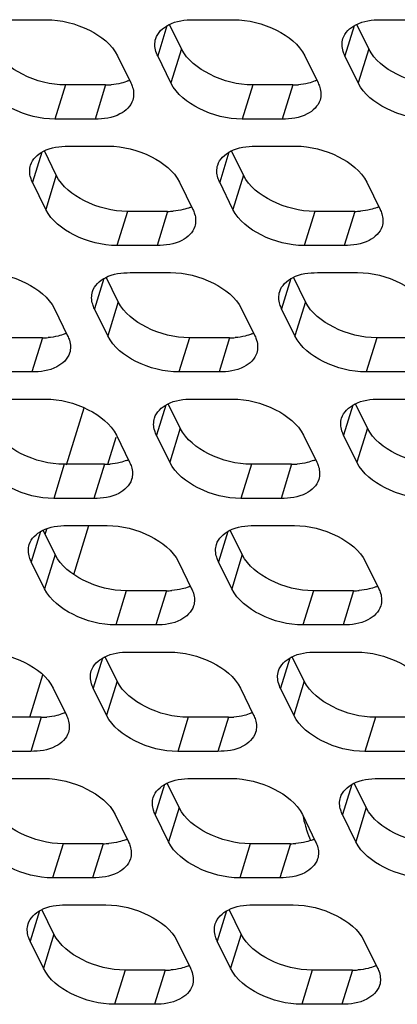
# Model space of a CAD drawing. Header units: millimetres. Extents: x 0 to 420, y 0 to 297.
# Tile 109 of 180: x 153 to 157, y 144 to 155. Entities that reach past the tile are written whole.
import ezdxf

# ---------------------------------------------------------------- set-up
doc = ezdxf.new("R2010")
doc.units = ezdxf.units.MM
doc.header["$LTSCALE"] = 23.1
doc.layers.get('0').update_dxf_attribs({"linetype": 'CONTINUOUS'})
doc.layers.add('ASSI', color=7, linetype='CONTINUOUS')

msp = doc.modelspace()

# ---------------------------------------------------------------- linework, layer by layer
at = {"color": 7, "linetype": 'CONTINUOUS'}
for centre, radius, start, end in [((157.510583, 146.66578), 1.617233, 192.0745491, 196.1560543), ((157.509979, 146.665628), 1.61661, 196.1568347, 197.5905316), ((157.51053, 146.665816), 1.617192, 197.5909721, 201.7277553)]:
    msp.add_arc(centre, radius, start, end, dxfattribs=at)
at = {"layer": 'ASSI', "color": 7, "linetype": 'CONTINUOUS'}
for p, q in [((152.865667, 154.540992), (153.280144, 154.540992)), ((154.676482, 154.240798), (154.552786, 154.492863)), ((154.799895, 154.540992), (155.214372, 154.540992)), ((156.61071, 154.240798), (156.487014, 154.492863)), ((156.734123, 154.540992), (157.1486, 154.540992)), ((154.015806, 154.168026), (154.153075, 153.888301)), ((154.567552, 153.888301), (154.430283, 154.168026)), ((155.950034, 154.168026), (156.087303, 153.888301)), ((156.50178, 153.888301), (156.364511, 154.168026)), ((153.892393, 153.867832), (153.477916, 153.867832)), ((155.826621, 153.867832), (155.412144, 153.867832)), ((153.783463, 153.515335), (153.368986, 153.515335)), ((155.717691, 153.515335), (155.303214, 153.515335)), ((153.382842, 152.935417), (153.259146, 153.187482)), ((153.506255, 153.235611), (153.920732, 153.235611)), ((155.31707, 152.935417), (155.193374, 153.187482)), ((155.440483, 153.235611), (155.85496, 153.235611)), ((153.273912, 152.58292), (153.136643, 152.862645)), ((154.656394, 152.862645), (154.793663, 152.58292)), ((155.20814, 152.58292), (155.070871, 152.862645)), ((156.590622, 152.862645), (156.727891, 152.58292)), ((154.532981, 152.562451), (154.118503, 152.562451)), ((156.467209, 152.562451), (156.052732, 152.562451)), ((154.424051, 152.209954), (154.009574, 152.209954)), ((156.358279, 152.209954), (155.943802, 152.209954)), ((154.02343, 151.630036), (153.899734, 151.882101)), ((154.146842, 151.93023), (154.56132, 151.93023)), ((155.957658, 151.630036), (155.833962, 151.882101)), ((156.081071, 151.93023), (156.495548, 151.93023)), ((153.362754, 151.557264), (153.500022, 151.277539)), ((153.9145, 151.277539), (153.777231, 151.557264)), ((155.296982, 151.557264), (155.43425, 151.277539)), ((155.848728, 151.277539), (155.711459, 151.557264)), ((153.239341, 151.25707), (152.824863, 151.25707)), ((155.173569, 151.25707), (154.759091, 151.25707)), ((157.107797, 151.25707), (156.693319, 151.25707)), ((153.130411, 150.904573), (152.715933, 150.904573)), ((155.064639, 150.904573), (154.650162, 150.904573)), ((156.998867, 150.904573), (156.58439, 150.904573)), ((152.853202, 150.624849), (153.26768, 150.624849)), ((154.78743, 150.624849), (155.201908, 150.624849)), ((156.721658, 150.624849), (157.136136, 150.624849)), ((154.664018, 150.324655), (154.540322, 150.576721)), ((156.598246, 150.324655), (156.47455, 150.576721)), ((154.003341, 150.251883), (154.14061, 149.972158)), ((154.555088, 149.972158), (154.417819, 150.251883)), ((155.93757, 150.251883), (156.074838, 149.972158)), ((156.489316, 149.972158), (156.352047, 150.251883)), ((153.879929, 149.951689), (153.465451, 149.951689)), ((155.814157, 149.951689), (155.399679, 149.951689)), ((153.770999, 149.599192), (153.356521, 149.599192)), ((155.705227, 149.599192), (155.290749, 149.599192)), ((153.49379, 149.319468), (153.908268, 149.319468)), ((155.428018, 149.319468), (155.842496, 149.319468)), ((153.370377, 149.019275), (153.246682, 149.27134)), ((155.304605, 149.019275), (155.18091, 149.27134)), ((153.261448, 148.666777), (153.124179, 148.946502)), ((154.643929, 148.946502), (154.781198, 148.666777)), ((155.195676, 148.666777), (155.058407, 148.946502)), ((156.578157, 148.946502), (156.715426, 148.666777)), ((154.520517, 148.646309), (154.106039, 148.646309)), ((156.454745, 148.646309), (156.040267, 148.646309)), ((154.411587, 148.293811), (153.997109, 148.293811)), ((156.345815, 148.293811), (155.931337, 148.293811)), ((154.134378, 148.014087), (154.548856, 148.014087)), ((156.068606, 148.014087), (156.483084, 148.014087)), ((154.010965, 147.713894), (153.88727, 147.965959)), ((155.945193, 147.713894), (155.821498, 147.965959)), ((153.350289, 147.641121), (153.487558, 147.361396)), ((153.902035, 147.361396), (153.764767, 147.641121)), ((155.284517, 147.641121), (155.421786, 147.361396)), ((155.836264, 147.361396), (155.698995, 147.641121)), ((153.226876, 147.340928), (152.812399, 147.340928)), ((155.161104, 147.340928), (154.746627, 147.340928)), ((157.095333, 147.340928), (156.680855, 147.340928)), ((153.117947, 146.98843), (152.703469, 146.98843)), ((155.052175, 146.98843), (154.637697, 146.98843)), ((156.986403, 146.98843), (156.571925, 146.98843)), ((152.840738, 146.708706), (153.255215, 146.708706)), ((154.651553, 146.408513), (154.527858, 146.660578)), ((154.774966, 146.708706), (155.189443, 146.708706)), ((156.585781, 146.408513), (156.462086, 146.660578)), ((156.709194, 146.708706), (157.123672, 146.708706)), ((153.990877, 146.33574), (154.128146, 146.056016)), ((154.542623, 146.056016), (154.405355, 146.33574)), ((155.925105, 146.33574), (156.062374, 146.056016)), ((156.476851, 146.056016), (156.339583, 146.33574)), ((153.867464, 146.035547), (153.452987, 146.035547)), ((155.801692, 146.035547), (155.387215, 146.035547)), ((153.758534, 145.68305), (153.344057, 145.68305)), ((155.692763, 145.68305), (155.278285, 145.68305)), ((153.357913, 145.103132), (153.234217, 145.355197)), ((153.481326, 145.403325), (153.895803, 145.403325)), ((155.292141, 145.103132), (155.168446, 145.355197)), ((155.415554, 145.403325), (155.830031, 145.403325)), ((153.248983, 144.750635), (153.111714, 145.030359)), ((154.631465, 145.030359), (154.768734, 144.750635)), ((155.183211, 144.750635), (155.045942, 145.030359)), ((156.565693, 145.030359), (156.702962, 144.750635)), ((154.508052, 144.730166), (154.093575, 144.730166)), ((156.44228, 144.730166), (156.027803, 144.730166)), ((154.399122, 144.377669), (153.984645, 144.377669)), ((156.33335, 144.377669), (155.918873, 144.377669))]:
    msp.add_line(p, q, dxfattribs=at)
at = {"layer": 'ASSI', "color": 9, "linetype": 'CONTINUOUS'}
for p, q in [((154.526329, 154.478831), (154.430283, 154.168026)), ((156.460557, 154.478831), (156.364511, 154.168026)), ((154.676482, 154.240798), (154.567552, 153.888301)), ((156.61071, 154.240798), (156.50178, 153.888301)), ((153.477916, 153.867832), (153.368986, 153.515335)), ((153.892393, 153.867832), (153.783463, 153.515335)), ((155.412144, 153.867832), (155.303214, 153.515335)), ((155.826621, 153.867832), (155.717691, 153.515335)), ((153.232689, 153.17345), (153.136643, 152.862645)), ((155.166917, 153.17345), (155.070871, 152.862645)), ((153.382842, 152.935417), (153.273912, 152.58292)), ((155.31707, 152.935417), (155.20814, 152.58292)), ((154.118503, 152.562451), (154.009574, 152.209954)), ((154.532981, 152.562451), (154.424051, 152.209954)), ((156.052732, 152.562451), (155.943802, 152.209954)), ((156.467209, 152.562451), (156.358279, 152.209954)), ((153.873277, 151.868069), (153.777231, 151.557264)), ((155.807505, 151.868069), (155.711459, 151.557264)), ((154.02343, 151.630036), (153.9145, 151.277539)), ((155.957658, 151.630036), (155.848728, 151.277539)), ((153.239341, 151.25707), (153.130411, 150.904573)), ((154.759091, 151.25707), (154.650162, 150.904573)), ((155.173569, 151.25707), (155.064639, 150.904573)), ((156.693319, 151.25707), (156.58439, 150.904573)), ((153.488025, 149.944714), (153.670452, 150.535049)), ((154.513865, 150.562688), (154.417819, 150.251883)), ((156.448093, 150.562688), (156.352047, 150.251883)), ((154.664018, 150.324655), (154.555088, 149.972158)), ((156.598246, 150.324655), (156.489316, 149.972158)), ((153.91607, 149.953085), (154.00176, 150.230378)), ((153.465451, 149.951689), (153.356521, 149.599192)), ((153.879929, 149.951689), (153.770999, 149.599192)), ((155.399679, 149.951689), (155.290749, 149.599192)), ((155.814157, 149.951689), (155.705227, 149.599192)), ((153.563928, 148.813552), (153.720268, 149.319468)), ((153.220225, 149.257307), (153.124179, 148.946502)), ((153.267087, 149.229758), (153.283657, 149.283378)), ((155.154453, 149.257307), (155.058407, 148.946502)), ((153.370377, 149.019275), (153.261448, 148.666777)), ((155.304605, 149.019275), (155.195676, 148.666777)), ((154.106039, 148.646309), (153.997109, 148.293811)), ((154.520517, 148.646309), (154.411587, 148.293811)), ((156.040267, 148.646309), (155.931337, 148.293811)), ((156.454745, 148.646309), (156.345815, 148.293811)), ((153.860813, 147.951926), (153.764767, 147.641121)), ((155.795041, 147.951926), (155.698995, 147.641121)), ((153.108852, 147.340928), (153.243872, 147.777851)), ((154.010965, 147.713894), (153.902035, 147.361396)), ((155.945193, 147.713894), (155.836264, 147.361396)), ((153.226876, 147.340928), (153.117947, 146.98843)), ((154.746627, 147.340928), (154.637697, 146.98843)), ((155.161104, 147.340928), (155.052175, 146.98843)), ((156.680855, 147.340928), (156.571925, 146.98843)), ((154.501401, 146.646545), (154.405355, 146.33574)), ((156.435629, 146.646545), (156.339583, 146.33574)), ((154.651553, 146.408513), (154.542623, 146.056016)), ((156.585781, 146.408513), (156.476851, 146.056016)), ((153.452987, 146.035547), (153.344057, 145.68305)), ((153.867464, 146.035547), (153.758534, 145.68305)), ((155.387215, 146.035547), (155.278285, 145.68305)), ((155.801692, 146.035547), (155.692763, 145.68305)), ((153.20776, 145.341164), (153.111714, 145.030359)), ((155.141989, 145.341164), (155.045942, 145.030359)), ((153.357913, 145.103132), (153.248983, 144.750635)), ((155.292141, 145.103132), (155.183211, 144.750635)), ((154.093575, 144.730166), (153.984645, 144.377669)), ((154.508052, 144.730166), (154.399122, 144.377669)), ((156.027803, 144.730166), (155.918873, 144.377669)), ((156.44228, 144.730166), (156.33335, 144.377669))]:
    msp.add_line(p, q, dxfattribs=at)
at = {"layer": 'ASSI', "color": 7, "linetype": 'CONTINUOUS'}
for centre, radius, start, end in [((153.967743, 154.284866), 0.407276, 292.495016, 294.9920115), ((155.901971, 154.284866), 0.407276, 292.495016, 294.9920115), ((153.892845, 154.638256), 0.770424, 269.9663934, 274.2651484), ((155.827073, 154.638256), 0.770424, 269.9663934, 274.2651484), ((154.533433, 153.332875), 0.770424, 269.9663934, 274.2651484), ((154.608331, 152.979485), 0.407276, 292.495016, 294.9920115), ((156.467661, 153.332875), 0.770424, 269.9663934, 274.2651484), ((156.542559, 152.979485), 0.407276, 292.495016, 294.9920115), ((153.239793, 152.027494), 0.770424, 269.9663934, 274.2651484), ((153.314691, 151.674104), 0.407276, 292.495016, 294.9920115), ((155.174021, 152.027494), 0.770424, 269.9663934, 274.2651484), ((155.248919, 151.674104), 0.407276, 292.495016, 294.9920115), ((153.880381, 150.722113), 0.770424, 269.9663934, 274.2651484), ((153.955279, 150.368723), 0.407276, 292.495016, 294.9920115), ((155.814609, 150.722113), 0.770424, 269.9663934, 274.2651484), ((155.889507, 150.368723), 0.407276, 292.495016, 294.9920115), ((154.595867, 149.063342), 0.407276, 292.495016, 294.9920115), ((156.530095, 149.063342), 0.407276, 292.495016, 294.9920115), ((154.520968, 149.416732), 0.770424, 269.9663934, 274.2651484), ((156.455197, 149.416732), 0.770424, 269.9663934, 274.2651484), ((153.302226, 147.757961), 0.407276, 292.495016, 294.9920115), ((155.236455, 147.757961), 0.407276, 292.495016, 294.9920115), ((153.227328, 148.111351), 0.770424, 269.9663934, 274.2651484), ((155.161556, 148.111351), 0.770424, 269.9663934, 274.2651484), ((153.942814, 146.452581), 0.407276, 292.495016, 294.9920115), ((155.877042, 146.452581), 0.407276, 292.495016, 294.9920115), ((153.867916, 146.80597), 0.770424, 269.9663934, 274.2651484), ((155.802144, 146.80597), 0.770424, 269.9663934, 274.2651484), ((154.508504, 145.500589), 0.770424, 269.9663934, 274.2651484), ((154.583402, 145.1472), 0.407276, 292.495016, 294.9920115), ((156.442732, 145.500589), 0.770424, 269.9663934, 274.2651484), ((156.51763, 145.1472), 0.407276, 292.495016, 294.9920115)]:
    msp.add_arc(centre, radius, start, end, dxfattribs=at)
for points, knots in [([(153.280144, 154.540992), (153.432678, 154.540992), (153.713791, 154.469924), (153.958104, 154.285609), (154.015806, 154.168026)], [0, 0, 0, 0, 0.538015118, 1, 1, 1, 1]), ([(154.409686, 154.345237), (154.428927, 154.40743), (154.555926, 154.523135), (154.712355, 154.540992), (154.799895, 154.540992)], [0, 0, 0, 0, 0.426499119, 1, 1, 1, 1]), ([(155.214372, 154.540992), (155.366906, 154.540992), (155.648019, 154.469924), (155.892332, 154.285609), (155.950034, 154.168026)], [0, 0, 0, 0, 0.538015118, 1, 1, 1, 1]), ([(156.343914, 154.345237), (156.363155, 154.40743), (156.490154, 154.523135), (156.646583, 154.540992), (156.734123, 154.540992)], [0, 0, 0, 0, 0.426499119, 1, 1, 1, 1]), ([(154.430283, 154.168026), (154.423018, 154.182831), (154.40018, 154.238463), (154.396753, 154.303436), (154.409686, 154.345237)], [0, 0, 0, 0, 0.273735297, 1, 1, 1, 1]), ([(156.364511, 154.168026), (156.357246, 154.182831), (156.334408, 154.238463), (156.330981, 154.303436), (156.343914, 154.345237)], [0, 0, 0, 0, 0.273735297, 1, 1, 1, 1]), ([(153.477916, 153.867832), (153.325382, 153.867832), (153.044269, 153.9389), (152.799955, 154.123215), (152.742254, 154.240798)], [0, 0, 0, 0, 0.538015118, 1, 1, 1, 1]), ([(155.412144, 153.867832), (155.25961, 153.867832), (154.978497, 153.9389), (154.734183, 154.123215), (154.676482, 154.240798)], [0, 0, 0, 0, 0.538015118, 1, 1, 1, 1]), ([(157.346372, 153.867832), (157.193838, 153.867832), (156.912725, 153.9389), (156.668411, 154.123215), (156.61071, 154.240798)], [0, 0, 0, 0, 0.538015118, 1, 1, 1, 1]), ([(153.368986, 153.515335), (153.216452, 153.515335), (152.935339, 153.586403), (152.691025, 153.770718), (152.633324, 153.888301)], [0, 0, 0, 0, 0.538015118, 1, 1, 1, 1]), ([(154.153075, 153.888301), (154.16034, 153.873496), (154.183178, 153.817864), (154.186604, 153.752891), (154.173672, 153.711089)], [0, 0, 0, 0, 0.273735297, 1, 1, 1, 1]), ([(155.303214, 153.515335), (155.15068, 153.515335), (154.869567, 153.586403), (154.625254, 153.770718), (154.567552, 153.888301)], [0, 0, 0, 0, 0.538015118, 1, 1, 1, 1]), ([(156.087303, 153.888301), (156.094568, 153.873496), (156.117406, 153.817864), (156.120833, 153.752891), (156.1079, 153.711089)], [0, 0, 0, 0, 0.273735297, 1, 1, 1, 1]), ([(157.237442, 153.515335), (157.084908, 153.515335), (156.803795, 153.586403), (156.559482, 153.770718), (156.50178, 153.888301)], [0, 0, 0, 0, 0.538015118, 1, 1, 1, 1]), ([(154.173672, 153.711089), (154.154431, 153.648896), (154.027432, 153.533192), (153.871003, 153.515335), (153.783463, 153.515335)], [0, 0, 0, 0, 0.426499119, 1, 1, 1, 1]), ([(156.1079, 153.711089), (156.088659, 153.648896), (155.96166, 153.533192), (155.805231, 153.515335), (155.717691, 153.515335)], [0, 0, 0, 0, 0.426499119, 1, 1, 1, 1]), ([(153.116046, 153.039857), (153.135287, 153.102049), (153.262285, 153.217754), (153.418715, 153.235611), (153.506255, 153.235611)], [0, 0, 0, 0, 0.426499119, 1, 1, 1, 1]), ([(153.920732, 153.235611), (154.073266, 153.235611), (154.354379, 153.164543), (154.598692, 152.980228), (154.656394, 152.862645)], [0, 0, 0, 0, 0.538015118, 1, 1, 1, 1]), ([(155.050274, 153.039857), (155.069515, 153.102049), (155.196513, 153.217754), (155.352943, 153.235611), (155.440483, 153.235611)], [0, 0, 0, 0, 0.426499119, 1, 1, 1, 1]), ([(155.85496, 153.235611), (156.007494, 153.235611), (156.288607, 153.164543), (156.53292, 152.980228), (156.590622, 152.862645)], [0, 0, 0, 0, 0.538015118, 1, 1, 1, 1]), ([(153.136643, 152.862645), (153.129378, 152.87745), (153.106539, 152.933082), (153.103113, 152.998055), (153.116046, 153.039857)], [0, 0, 0, 0, 0.273735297, 1, 1, 1, 1]), ([(155.070871, 152.862645), (155.063606, 152.87745), (155.040767, 152.933082), (155.037341, 152.998055), (155.050274, 153.039857)], [0, 0, 0, 0, 0.273735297, 1, 1, 1, 1]), ([(154.118503, 152.562451), (153.96597, 152.562451), (153.684857, 152.633519), (153.440543, 152.817834), (153.382842, 152.935417)], [0, 0, 0, 0, 0.538015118, 1, 1, 1, 1]), ([(156.052732, 152.562451), (155.900198, 152.562451), (155.619085, 152.633519), (155.374771, 152.817834), (155.31707, 152.935417)], [0, 0, 0, 0, 0.538015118, 1, 1, 1, 1]), ([(154.009574, 152.209954), (153.85704, 152.209954), (153.575927, 152.281022), (153.331613, 152.465337), (153.273912, 152.58292)], [0, 0, 0, 0, 0.538015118, 1, 1, 1, 1]), ([(154.793663, 152.58292), (154.800928, 152.568115), (154.823766, 152.512483), (154.827192, 152.44751), (154.81426, 152.405708)], [0, 0, 0, 0, 0.273735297, 1, 1, 1, 1]), ([(155.943802, 152.209954), (155.791268, 152.209954), (155.510155, 152.281022), (155.265841, 152.465337), (155.20814, 152.58292)], [0, 0, 0, 0, 0.538015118, 1, 1, 1, 1]), ([(156.727891, 152.58292), (156.735156, 152.568115), (156.757994, 152.512483), (156.76142, 152.44751), (156.748488, 152.405708)], [0, 0, 0, 0, 0.273735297, 1, 1, 1, 1]), ([(154.81426, 152.405708), (154.795019, 152.343515), (154.66802, 152.227811), (154.511591, 152.209954), (154.424051, 152.209954)], [0, 0, 0, 0, 0.426499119, 1, 1, 1, 1]), ([(156.748488, 152.405708), (156.729247, 152.343515), (156.602248, 152.227811), (156.445819, 152.209954), (156.358279, 152.209954)], [0, 0, 0, 0, 0.426499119, 1, 1, 1, 1]), ([(152.627092, 151.93023), (152.779625, 151.93023), (153.060738, 151.859162), (153.305052, 151.674847), (153.362754, 151.557264)], [0, 0, 0, 0, 0.538015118, 1, 1, 1, 1]), ([(153.756634, 151.734476), (153.775875, 151.796668), (153.902873, 151.912373), (154.059303, 151.93023), (154.146842, 151.93023)], [0, 0, 0, 0, 0.426499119, 1, 1, 1, 1]), ([(154.56132, 151.93023), (154.713854, 151.93023), (154.994967, 151.859162), (155.23928, 151.674847), (155.296982, 151.557264)], [0, 0, 0, 0, 0.538015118, 1, 1, 1, 1]), ([(155.690862, 151.734476), (155.710103, 151.796668), (155.837101, 151.912373), (155.993531, 151.93023), (156.081071, 151.93023)], [0, 0, 0, 0, 0.426499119, 1, 1, 1, 1]), ([(156.495548, 151.93023), (156.648082, 151.93023), (156.929195, 151.859162), (157.173508, 151.674847), (157.23121, 151.557264)], [0, 0, 0, 0, 0.538015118, 1, 1, 1, 1]), ([(153.777231, 151.557264), (153.769965, 151.572069), (153.747127, 151.627701), (153.743701, 151.692674), (153.756634, 151.734476)], [0, 0, 0, 0, 0.273735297, 1, 1, 1, 1]), ([(155.711459, 151.557264), (155.704194, 151.572069), (155.681355, 151.627701), (155.677929, 151.692674), (155.690862, 151.734476)], [0, 0, 0, 0, 0.273735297, 1, 1, 1, 1]), ([(154.759091, 151.25707), (154.606558, 151.25707), (154.325445, 151.328138), (154.081131, 151.512453), (154.02343, 151.630036)], [0, 0, 0, 0, 0.538015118, 1, 1, 1, 1]), ([(156.693319, 151.25707), (156.540786, 151.25707), (156.259673, 151.328138), (156.015359, 151.512453), (155.957658, 151.630036)], [0, 0, 0, 0, 0.538015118, 1, 1, 1, 1]), ([(153.500022, 151.277539), (153.507288, 151.262734), (153.530126, 151.207102), (153.533552, 151.142129), (153.52062, 151.100327)], [0, 0, 0, 0, 0.273735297, 1, 1, 1, 1]), ([(154.650162, 150.904573), (154.497628, 150.904573), (154.216515, 150.975641), (153.972201, 151.159956), (153.9145, 151.277539)], [0, 0, 0, 0, 0.538015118, 1, 1, 1, 1]), ([(155.43425, 151.277539), (155.441516, 151.262734), (155.464354, 151.207102), (155.46778, 151.142129), (155.454848, 151.100327)], [0, 0, 0, 0, 0.273735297, 1, 1, 1, 1]), ([(156.58439, 150.904573), (156.431856, 150.904573), (156.150743, 150.975641), (155.906429, 151.159956), (155.848728, 151.277539)], [0, 0, 0, 0, 0.538015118, 1, 1, 1, 1]), ([(153.52062, 151.100327), (153.501379, 151.038135), (153.37438, 150.92243), (153.217951, 150.904573), (153.130411, 150.904573)], [0, 0, 0, 0, 0.426499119, 1, 1, 1, 1]), ([(155.454848, 151.100327), (155.435607, 151.038135), (155.308608, 150.92243), (155.152179, 150.904573), (155.064639, 150.904573)], [0, 0, 0, 0, 0.426499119, 1, 1, 1, 1]), ([(153.26768, 150.624849), (153.420213, 150.624849), (153.701326, 150.553781), (153.94564, 150.369466), (154.003341, 150.251883)], [0, 0, 0, 0, 0.538015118, 1, 1, 1, 1]), ([(154.397222, 150.429095), (154.416463, 150.491288), (154.543461, 150.606992), (154.699891, 150.624849), (154.78743, 150.624849)], [0, 0, 0, 0, 0.426499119, 1, 1, 1, 1]), ([(155.201908, 150.624849), (155.354441, 150.624849), (155.635554, 150.553781), (155.879868, 150.369466), (155.93757, 150.251883)], [0, 0, 0, 0, 0.538015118, 1, 1, 1, 1]), ([(156.33145, 150.429095), (156.350691, 150.491288), (156.477689, 150.606992), (156.634119, 150.624849), (156.721658, 150.624849)], [0, 0, 0, 0, 0.426499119, 1, 1, 1, 1]), ([(154.417819, 150.251883), (154.410553, 150.266688), (154.387715, 150.32232), (154.384289, 150.387293), (154.397222, 150.429095)], [0, 0, 0, 0, 0.273735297, 1, 1, 1, 1]), ([(156.352047, 150.251883), (156.344781, 150.266688), (156.321943, 150.32232), (156.318517, 150.387293), (156.33145, 150.429095)], [0, 0, 0, 0, 0.273735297, 1, 1, 1, 1]), ([(153.465451, 149.951689), (153.312918, 149.951689), (153.031805, 150.022757), (152.787491, 150.207072), (152.729789, 150.324655)], [0, 0, 0, 0, 0.538015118, 1, 1, 1, 1]), ([(155.399679, 149.951689), (155.247146, 149.951689), (154.966033, 150.022757), (154.721719, 150.207072), (154.664018, 150.324655)], [0, 0, 0, 0, 0.538015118, 1, 1, 1, 1]), ([(157.333907, 149.951689), (157.181374, 149.951689), (156.900261, 150.022757), (156.655947, 150.207072), (156.598246, 150.324655)], [0, 0, 0, 0, 0.538015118, 1, 1, 1, 1]), ([(153.356521, 149.599192), (153.203988, 149.599192), (152.922875, 149.67026), (152.678561, 149.854575), (152.62086, 149.972158)], [0, 0, 0, 0, 0.538015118, 1, 1, 1, 1]), ([(154.14061, 149.972158), (154.147876, 149.957353), (154.170714, 149.901721), (154.17414, 149.836748), (154.161208, 149.794947)], [0, 0, 0, 0, 0.273735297, 1, 1, 1, 1]), ([(155.290749, 149.599192), (155.138216, 149.599192), (154.857103, 149.67026), (154.612789, 149.854575), (154.555088, 149.972158)], [0, 0, 0, 0, 0.538015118, 1, 1, 1, 1]), ([(156.074838, 149.972158), (156.082104, 149.957353), (156.104942, 149.901721), (156.108368, 149.836748), (156.095436, 149.794947)], [0, 0, 0, 0, 0.273735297, 1, 1, 1, 1]), ([(157.224978, 149.599192), (157.072444, 149.599192), (156.791331, 149.67026), (156.547017, 149.854575), (156.489316, 149.972158)], [0, 0, 0, 0, 0.538015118, 1, 1, 1, 1]), ([(154.161208, 149.794947), (154.141967, 149.732754), (154.014968, 149.617049), (153.858539, 149.599192), (153.770999, 149.599192)], [0, 0, 0, 0, 0.426499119, 1, 1, 1, 1]), ([(156.095436, 149.794947), (156.076195, 149.732754), (155.949196, 149.617049), (155.792767, 149.599192), (155.705227, 149.599192)], [0, 0, 0, 0, 0.426499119, 1, 1, 1, 1]), ([(153.103581, 149.123714), (153.122822, 149.185907), (153.249821, 149.301611), (153.40625, 149.319468), (153.49379, 149.319468)], [0, 0, 0, 0, 0.426499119, 1, 1, 1, 1]), ([(153.908268, 149.319468), (154.060801, 149.319468), (154.341914, 149.2484), (154.586228, 149.064085), (154.643929, 148.946502)], [0, 0, 0, 0, 0.538015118, 1, 1, 1, 1]), ([(155.037809, 149.123714), (155.057051, 149.185907), (155.184049, 149.301611), (155.340479, 149.319468), (155.428018, 149.319468)], [0, 0, 0, 0, 0.426499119, 1, 1, 1, 1]), ([(155.842496, 149.319468), (155.995029, 149.319468), (156.276142, 149.2484), (156.520456, 149.064085), (156.578157, 148.946502)], [0, 0, 0, 0, 0.538015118, 1, 1, 1, 1]), ([(153.124179, 148.946502), (153.116913, 148.961307), (153.094075, 149.016939), (153.090649, 149.081912), (153.103581, 149.123714)], [0, 0, 0, 0, 0.273735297, 1, 1, 1, 1]), ([(155.058407, 148.946502), (155.051141, 148.961307), (155.028303, 149.016939), (155.024877, 149.081912), (155.037809, 149.123714)], [0, 0, 0, 0, 0.273735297, 1, 1, 1, 1]), ([(154.106039, 148.646309), (153.953505, 148.646309), (153.672392, 148.717376), (153.428079, 148.901691), (153.370377, 149.019275)], [0, 0, 0, 0, 0.538015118, 1, 1, 1, 1]), ([(156.040267, 148.646309), (155.887734, 148.646309), (155.606621, 148.717376), (155.362307, 148.901691), (155.304605, 149.019275)], [0, 0, 0, 0, 0.538015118, 1, 1, 1, 1]), ([(153.997109, 148.293811), (153.844576, 148.293811), (153.563463, 148.364879), (153.319149, 148.549194), (153.261448, 148.666777)], [0, 0, 0, 0, 0.538015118, 1, 1, 1, 1]), ([(154.781198, 148.666777), (154.788464, 148.651972), (154.811302, 148.59634), (154.814728, 148.531367), (154.801796, 148.489566)], [0, 0, 0, 0, 0.273735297, 1, 1, 1, 1]), ([(155.931337, 148.293811), (155.778804, 148.293811), (155.497691, 148.364879), (155.253377, 148.549194), (155.195676, 148.666777)], [0, 0, 0, 0, 0.538015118, 1, 1, 1, 1]), ([(156.715426, 148.666777), (156.722692, 148.651972), (156.74553, 148.59634), (156.748956, 148.531367), (156.736024, 148.489566)], [0, 0, 0, 0, 0.273735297, 1, 1, 1, 1]), ([(154.801796, 148.489566), (154.782554, 148.427373), (154.655556, 148.311668), (154.499127, 148.293811), (154.411587, 148.293811)], [0, 0, 0, 0, 0.426499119, 1, 1, 1, 1]), ([(156.736024, 148.489566), (156.716783, 148.427373), (156.589784, 148.311668), (156.433355, 148.293811), (156.345815, 148.293811)], [0, 0, 0, 0, 0.426499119, 1, 1, 1, 1]), ([(152.614627, 148.014087), (152.767161, 148.014087), (153.048274, 147.94302), (153.292588, 147.758704), (153.350289, 147.641121)], [0, 0, 0, 0, 0.538015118, 1, 1, 1, 1]), ([(153.744169, 147.818333), (153.76341, 147.880526), (153.890409, 147.99623), (154.046838, 148.014087), (154.134378, 148.014087)], [0, 0, 0, 0, 0.426499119, 1, 1, 1, 1]), ([(154.548856, 148.014087), (154.701389, 148.014087), (154.982502, 147.94302), (155.226816, 147.758704), (155.284517, 147.641121)], [0, 0, 0, 0, 0.538015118, 1, 1, 1, 1]), ([(155.678397, 147.818333), (155.697638, 147.880526), (155.824637, 147.99623), (155.981066, 148.014087), (156.068606, 148.014087)], [0, 0, 0, 0, 0.426499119, 1, 1, 1, 1]), ([(156.483084, 148.014087), (156.635617, 148.014087), (156.91673, 147.94302), (157.161044, 147.758704), (157.218745, 147.641121)], [0, 0, 0, 0, 0.538015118, 1, 1, 1, 1]), ([(153.764767, 147.641121), (153.757501, 147.655927), (153.734663, 147.711558), (153.731237, 147.776531), (153.744169, 147.818333)], [0, 0, 0, 0, 0.273735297, 1, 1, 1, 1]), ([(155.698995, 147.641121), (155.691729, 147.655927), (155.668891, 147.711558), (155.665465, 147.776531), (155.678397, 147.818333)], [0, 0, 0, 0, 0.273735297, 1, 1, 1, 1]), ([(154.746627, 147.340928), (154.594093, 147.340928), (154.31298, 147.411995), (154.068667, 147.59631), (154.010965, 147.713894)], [0, 0, 0, 0, 0.538015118, 1, 1, 1, 1]), ([(156.680855, 147.340928), (156.528321, 147.340928), (156.247208, 147.411995), (156.002895, 147.59631), (155.945193, 147.713894)], [0, 0, 0, 0, 0.538015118, 1, 1, 1, 1]), ([(153.487558, 147.361396), (153.494824, 147.346591), (153.517662, 147.290959), (153.521088, 147.225986), (153.508155, 147.184185)], [0, 0, 0, 0, 0.273735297, 1, 1, 1, 1]), ([(154.637697, 146.98843), (154.485164, 146.98843), (154.204051, 147.059498), (153.959737, 147.243813), (153.902035, 147.361396)], [0, 0, 0, 0, 0.538015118, 1, 1, 1, 1]), ([(155.421786, 147.361396), (155.429052, 147.346591), (155.45189, 147.290959), (155.455316, 147.225986), (155.442383, 147.184185)], [0, 0, 0, 0, 0.273735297, 1, 1, 1, 1]), ([(156.571925, 146.98843), (156.419392, 146.98843), (156.138279, 147.059498), (155.893965, 147.243813), (155.836264, 147.361396)], [0, 0, 0, 0, 0.538015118, 1, 1, 1, 1]), ([(153.508155, 147.184185), (153.488914, 147.121992), (153.361916, 147.006287), (153.205486, 146.98843), (153.117947, 146.98843)], [0, 0, 0, 0, 0.426499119, 1, 1, 1, 1]), ([(155.442383, 147.184185), (155.423142, 147.121992), (155.296144, 147.006287), (155.139714, 146.98843), (155.052175, 146.98843)], [0, 0, 0, 0, 0.426499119, 1, 1, 1, 1]), ([(153.255215, 146.708706), (153.407749, 146.708706), (153.688862, 146.637639), (153.933176, 146.453323), (153.990877, 146.33574)], [0, 0, 0, 0, 0.538015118, 1, 1, 1, 1]), ([(154.384757, 146.512952), (154.403998, 146.575145), (154.530997, 146.690849), (154.687426, 146.708706), (154.774966, 146.708706)], [0, 0, 0, 0, 0.426499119, 1, 1, 1, 1]), ([(155.189443, 146.708706), (155.341977, 146.708706), (155.62309, 146.637639), (155.867404, 146.453323), (155.925105, 146.33574)], [0, 0, 0, 0, 0.538015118, 1, 1, 1, 1]), ([(156.318985, 146.512952), (156.338226, 146.575145), (156.465225, 146.690849), (156.621654, 146.708706), (156.709194, 146.708706)], [0, 0, 0, 0, 0.426499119, 1, 1, 1, 1]), ([(154.405355, 146.33574), (154.398089, 146.350546), (154.375251, 146.406177), (154.371825, 146.47115), (154.384757, 146.512952)], [0, 0, 0, 0, 0.273735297, 1, 1, 1, 1]), ([(156.339583, 146.33574), (156.332317, 146.350546), (156.309479, 146.406177), (156.306053, 146.47115), (156.318985, 146.512952)], [0, 0, 0, 0, 0.273735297, 1, 1, 1, 1]), ([(153.452987, 146.035547), (153.300453, 146.035547), (153.01934, 146.106614), (152.775027, 146.290929), (152.717325, 146.408513)], [0, 0, 0, 0, 0.538015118, 1, 1, 1, 1]), ([(155.387215, 146.035547), (155.234681, 146.035547), (154.953568, 146.106614), (154.709255, 146.290929), (154.651553, 146.408513)], [0, 0, 0, 0, 0.538015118, 1, 1, 1, 1]), ([(157.321443, 146.035547), (157.168909, 146.035547), (156.887796, 146.106614), (156.643483, 146.290929), (156.585781, 146.408513)], [0, 0, 0, 0, 0.538015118, 1, 1, 1, 1]), ([(153.344057, 145.68305), (153.191523, 145.68305), (152.91041, 145.754117), (152.666097, 145.938432), (152.608395, 146.056016)], [0, 0, 0, 0, 0.538015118, 1, 1, 1, 1]), ([(154.128146, 146.056016), (154.135411, 146.04121), (154.15825, 145.985578), (154.161676, 145.920605), (154.148743, 145.878804)], [0, 0, 0, 0, 0.273735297, 1, 1, 1, 1]), ([(155.278285, 145.68305), (155.125751, 145.68305), (154.844638, 145.754117), (154.600325, 145.938432), (154.542623, 146.056016)], [0, 0, 0, 0, 0.538015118, 1, 1, 1, 1]), ([(156.062374, 146.056016), (156.06964, 146.04121), (156.092478, 145.985578), (156.095904, 145.920605), (156.082971, 145.878804)], [0, 0, 0, 0, 0.273735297, 1, 1, 1, 1]), ([(157.212513, 145.68305), (157.05998, 145.68305), (156.778867, 145.754117), (156.534553, 145.938432), (156.476851, 146.056016)], [0, 0, 0, 0, 0.538015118, 1, 1, 1, 1]), ([(154.148743, 145.878804), (154.129502, 145.816611), (154.002504, 145.700906), (153.846074, 145.68305), (153.758534, 145.68305)], [0, 0, 0, 0, 0.426499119, 1, 1, 1, 1]), ([(156.082971, 145.878804), (156.06373, 145.816611), (155.936732, 145.700906), (155.780302, 145.68305), (155.692763, 145.68305)], [0, 0, 0, 0, 0.426499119, 1, 1, 1, 1]), ([(153.091117, 145.207571), (153.110358, 145.269764), (153.237357, 145.385468), (153.393786, 145.403325), (153.481326, 145.403325)], [0, 0, 0, 0, 0.426499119, 1, 1, 1, 1]), ([(153.895803, 145.403325), (154.048337, 145.403325), (154.32945, 145.332258), (154.573764, 145.147942), (154.631465, 145.030359)], [0, 0, 0, 0, 0.538015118, 1, 1, 1, 1]), ([(155.025345, 145.207571), (155.044586, 145.269764), (155.171585, 145.385468), (155.328014, 145.403325), (155.415554, 145.403325)], [0, 0, 0, 0, 0.426499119, 1, 1, 1, 1]), ([(155.830031, 145.403325), (155.982565, 145.403325), (156.263678, 145.332258), (156.507992, 145.147942), (156.565693, 145.030359)], [0, 0, 0, 0, 0.538015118, 1, 1, 1, 1]), ([(153.111714, 145.030359), (153.104449, 145.045165), (153.081611, 145.100796), (153.078185, 145.165769), (153.091117, 145.207571)], [0, 0, 0, 0, 0.273735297, 1, 1, 1, 1]), ([(155.045942, 145.030359), (155.038677, 145.045165), (155.015839, 145.100796), (155.012413, 145.165769), (155.025345, 145.207571)], [0, 0, 0, 0, 0.273735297, 1, 1, 1, 1]), ([(154.093575, 144.730166), (153.941041, 144.730166), (153.659928, 144.801233), (153.415615, 144.985548), (153.357913, 145.103132)], [0, 0, 0, 0, 0.538015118, 1, 1, 1, 1]), ([(156.027803, 144.730166), (155.875269, 144.730166), (155.594156, 144.801233), (155.349843, 144.985548), (155.292141, 145.103132)], [0, 0, 0, 0, 0.538015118, 1, 1, 1, 1]), ([(153.984645, 144.377669), (153.832111, 144.377669), (153.550998, 144.448736), (153.306685, 144.633051), (153.248983, 144.750635)], [0, 0, 0, 0, 0.538015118, 1, 1, 1, 1]), ([(154.768734, 144.750635), (154.775999, 144.735829), (154.798838, 144.680197), (154.802264, 144.615224), (154.789331, 144.573423)], [0, 0, 0, 0, 0.273735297, 1, 1, 1, 1]), ([(155.918873, 144.377669), (155.766339, 144.377669), (155.485226, 144.448736), (155.240913, 144.633051), (155.183211, 144.750635)], [0, 0, 0, 0, 0.538015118, 1, 1, 1, 1]), ([(156.702962, 144.750635), (156.710227, 144.735829), (156.733066, 144.680197), (156.736492, 144.615224), (156.723559, 144.573423)], [0, 0, 0, 0, 0.273735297, 1, 1, 1, 1]), ([(154.789331, 144.573423), (154.77009, 144.51123), (154.643092, 144.395525), (154.486662, 144.377669), (154.399122, 144.377669)], [0, 0, 0, 0, 0.426499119, 1, 1, 1, 1]), ([(156.723559, 144.573423), (156.704318, 144.51123), (156.57732, 144.395525), (156.42089, 144.377669), (156.33335, 144.377669)], [0, 0, 0, 0, 0.426499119, 1, 1, 1, 1])]:
    msp.add_open_spline(points, degree=3, knots=knots, dxfattribs=at)
for points in [[(154.054209, 153.886087), (154.020118, 153.877721), (153.985147, 153.872598), (153.950143, 153.869966)], [(154.123568, 153.908578), (154.101115, 153.899273), (154.077814, 153.891879), (154.054209, 153.886087)], [(155.988437, 153.886087), (155.954346, 153.877721), (155.919375, 153.872598), (155.884371, 153.869966)], [(156.057796, 153.908578), (156.035343, 153.899273), (156.012042, 153.891879), (155.988437, 153.886087)], [(154.694797, 152.580706), (154.660706, 152.57234), (154.625735, 152.567217), (154.590731, 152.564585)], [(154.764156, 152.603197), (154.741703, 152.593892), (154.718402, 152.586498), (154.694797, 152.580706)], [(156.629025, 152.580706), (156.594934, 152.57234), (156.559963, 152.567217), (156.524959, 152.564585)], [(156.698384, 152.603197), (156.675931, 152.593892), (156.65263, 152.586498), (156.629025, 152.580706)], [(153.401157, 151.275325), (153.367066, 151.266959), (153.332094, 151.261836), (153.297091, 151.259204)], [(153.470516, 151.297816), (153.448063, 151.288511), (153.424762, 151.281117), (153.401157, 151.275325)], [(155.335385, 151.275325), (155.301294, 151.266959), (155.266322, 151.261836), (155.231319, 151.259204)], [(155.404744, 151.297816), (155.382291, 151.288511), (155.35899, 151.281117), (155.335385, 151.275325)], [(154.041745, 149.969944), (154.007654, 149.961578), (153.972682, 149.956455), (153.937679, 149.953823)], [(154.111104, 149.992435), (154.088651, 149.983131), (154.065349, 149.975736), (154.041745, 149.969944)], [(155.975973, 149.969944), (155.941882, 149.961578), (155.90691, 149.956455), (155.871907, 149.953823)], [(156.045332, 149.992435), (156.022879, 149.983131), (155.999578, 149.975736), (155.975973, 149.969944)], [(154.682333, 148.664563), (154.648242, 148.656197), (154.61327, 148.651074), (154.578267, 148.648442)], [(154.751692, 148.687054), (154.729239, 148.67775), (154.705937, 148.670355), (154.682333, 148.664563)], [(156.616561, 148.664563), (156.58247, 148.656197), (156.547498, 148.651074), (156.512495, 148.648442)], [(156.68592, 148.687054), (156.663467, 148.67775), (156.640165, 148.670355), (156.616561, 148.664563)], [(153.458052, 147.381674), (153.435598, 147.372369), (153.412297, 147.364974), (153.388693, 147.359182)], [(155.39228, 147.381674), (155.369827, 147.372369), (155.346525, 147.364974), (155.322921, 147.359182)], [(153.388693, 147.359182), (153.354602, 147.350816), (153.31963, 147.345693), (153.284626, 147.343061)], [(155.322921, 147.359182), (155.28883, 147.350816), (155.253858, 147.345693), (155.218854, 147.343061)], [(154.029281, 146.053801), (153.995189, 146.045435), (153.960218, 146.040312), (153.925214, 146.03768)], [(154.09864, 146.076293), (154.076186, 146.066988), (154.052885, 146.059593), (154.029281, 146.053801)], [(155.963509, 146.053801), (155.929418, 146.045435), (155.894446, 146.040312), (155.859442, 146.03768)], [(156.032868, 146.076293), (156.010414, 146.066988), (155.987113, 146.059593), (155.963509, 146.053801)], [(154.669868, 144.74842), (154.635777, 144.740054), (154.600806, 144.734931), (154.565802, 144.732299)], [(154.739228, 144.770912), (154.716774, 144.761607), (154.693473, 144.754212), (154.669868, 144.74842)], [(156.604097, 144.74842), (156.570006, 144.740054), (156.535034, 144.734931), (156.50003, 144.732299)], [(156.673456, 144.770912), (156.651002, 144.761607), (156.627701, 144.754212), (156.604097, 144.74842)]]:
    msp.add_open_spline(points, degree=3, dxfattribs=at)

doc.saveas('drawing.dxf')
